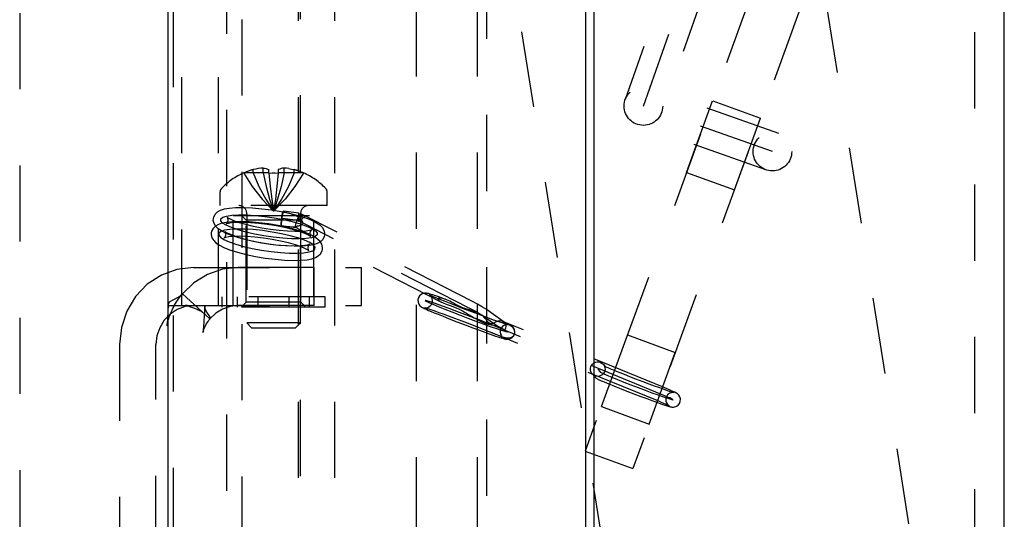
# Model space of a CAD drawing. Header units: inches. Extents: x 0 to 28.3, y 0 to 18.3.
# Tile 4 of 34: x 1.1 to 3.1, y 7.7 to 8.7. Entities that reach past the tile are written whole.
import ezdxf

# ---------------------------------------------------------------- set-up
doc = ezdxf.new("R2010")
doc.units = ezdxf.units.IN
doc.header["$LTSCALE"] = 1.558333
doc.header["$MEASUREMENT"] = 0
doc.linetypes.add('HIDDEN', pattern=[0.2, 0.1, -0.1])
doc.layers.get('0').update_dxf_attribs({"linetype": 'CONTINUOUS'})
for name, color, linetype in [('03___PRT_ALL_CURVES', 7, 'CONTINUOUS'), ('06___PRT_ALL_SURFS', 7, 'CONTINUOUS'), ('DEFAULT_2', 8, 'HIDDEN')]:
    doc.layers.add(name, color=color, linetype=linetype)

msp = doc.modelspace()

# ---------------------------------------------------------------- linework, layer by layer
at = {"color": 3, "linetype": 'Continuous'}
for p, q in [((3.0675, 5.6649), (3.0675, 10.6649)), ((1.3566, 6.7914), (1.3566, 9.5414)), ((2.2109, 7.3151), (2.2109, 9.0178))]:
    msp.add_line(p, q, dxfattribs=at)
at = {"color": 8, "linetype": 'HIDDEN'}
for p, q in [((1.864, 9.6649), (1.864, 6.7289)), ((1.989, 9.6649), (1.989, 6.7289)), ((2.4173, 8.3778), (2.4707, 8.5244)), ((2.4707, 8.5244), (2.5684, 8.4888)), ((2.4173, 8.3778), (2.5151, 8.3422)), ((1.4892, 8.1054), (1.4892, 8.1834)), ((1.6552, 8.1834), (1.4892, 8.1834)), ((1.6552, 8.1054), (1.6552, 8.1834)), ((2.2429, 7.8986), (2.2963, 8.0452)), ((2.2963, 8.0452), (2.394, 8.0096)), ((2.2429, 7.8986), (2.3406, 7.863))]:
    msp.add_line(p, q, dxfattribs=at)
at = {"linetype": 'HIDDEN'}
for p, q in [((1.3675, 7.3059), (1.3675, 9.0239)), ((1.6275, 7.4449), (1.6275, 8.8849)), ((2.5151, 8.3423), (2.5684, 8.4888)), ((1.6552, 8.1054), (1.4892, 8.1054)), ((2.3406, 7.863), (2.394, 8.0096))]:
    msp.add_line(p, q, dxfattribs=at)
at = {"color": 7, "linetype": 'Continuous'}
msp.add_line((2.2283, 7.3151), (2.2283, 9.0178), dxfattribs=at)
at = {"layer": '03___PRT_ALL_CURVES', "color": 8, "linetype": 'HIDDEN'}
for p, q in [((2.3289, 8.5136), (2.5344, 9.0958)), ((2.593, 8.4204), (2.3289, 8.5136)), ((1.6221, 8.2793), (1.5904, 8.2833)), ((1.9726, 8.1002), (1.6221, 8.2793)), ((2.0359, 8.0588), (2.0088, 8.0785)), ((2.3659, 7.9235), (2.0238, 8.0637)), ((2.2355, 7.9754), (2.2403, 7.9695))]:
    msp.add_line(p, q, dxfattribs=at)
for points in [[(1.4642, 8.2788), (1.4643, 8.2827), (1.4683, 8.286), (1.4758, 8.2886), (1.4868, 8.2903), (1.5006, 8.2911), (1.5167, 8.291), (1.5346, 8.2899), (1.5539, 8.2878), (1.5732, 8.285), (1.5921, 8.2815), (1.6099, 8.2774), (1.6262, 8.2728), (1.6397, 8.2681), (1.6503, 8.2632), (1.6576, 8.2585), (1.6613, 8.2541)], [(1.6569, 8.225), (1.6533, 8.2294), (1.6461, 8.2341), (1.6356, 8.2389), (1.6218, 8.2438), (1.6059, 8.2483), (1.5881, 8.2524), (1.5692, 8.2559), (1.5496, 8.2588), (1.5306, 8.2608), (1.5127, 8.2619), (1.4965, 8.262), (1.4825, 8.2613), (1.4716, 8.2596), (1.464, 8.257), (1.46, 8.2537), (1.4598, 8.2497)], [(1.6613, 8.2541), (1.6611, 8.2501), (1.6572, 8.2468), (1.6497, 8.2443), (1.6386, 8.2426), (1.6248, 8.2418), (1.6087, 8.2419), (1.5908, 8.243), (1.5715, 8.245), (1.5522, 8.2478), (1.5333, 8.2514), (1.5155, 8.2555), (1.4993, 8.2601), (1.4857, 8.2648), (1.4751, 8.2696), (1.4679, 8.2743), (1.4642, 8.2788)], [(1.4598, 8.2497), (1.4634, 8.2454), (1.4706, 8.2407), (1.4811, 8.2358), (1.4949, 8.231), (1.5108, 8.2265), (1.5286, 8.2224), (1.5475, 8.2188), (1.5672, 8.216), (1.5861, 8.214), (1.604, 8.2129), (1.6202, 8.2127), (1.6343, 8.2135), (1.6451, 8.2152), (1.6527, 8.2177), (1.6567, 8.221), (1.6569, 8.225)], [(1.9635, 8.0874), (1.9472, 8.0935), (1.9317, 8.0993), (1.9175, 8.1044), (1.9049, 8.1088), (1.895, 8.1122), (1.8877, 8.1145), (1.8835, 8.1156), (1.8825, 8.1155), (1.8847, 8.1142), (1.89, 8.1117), (1.8982, 8.1081), (1.9092, 8.1035), (1.9223, 8.0982), (1.937, 8.0924), (1.9529, 8.0862), (1.9695, 8.0798)], [(1.9695, 8.0798), (1.9858, 8.0737), (2.0013, 8.0679), (2.0156, 8.0628), (2.0281, 8.0584), (2.038, 8.055), (2.0453, 8.0527), (2.0495, 8.0516), (2.0506, 8.0517), (2.0484, 8.053), (2.0431, 8.0555), (2.0348, 8.0591), (2.0238, 8.0637), (2.0107, 8.069), (1.996, 8.0748), (1.9801, 8.081), (1.9635, 8.0874)], [(2.0088, 8.0785), (2.0039, 8.0819), (1.9984, 8.0855), (1.9924, 8.0892), (1.9859, 8.093), (1.9794, 8.0967), (1.9726, 8.1002)], [(2.2403, 7.9695), (2.2422, 7.9683), (2.2469, 7.9661), (2.2544, 7.9629), (2.2641, 7.9588), (2.2759, 7.954), (2.289, 7.9488), (2.3031, 7.9434), (2.318, 7.9377), (2.3324, 7.9322), (2.3464, 7.9271), (2.359, 7.9225), (2.3699, 7.9187), (2.3788, 7.9156), (2.3852, 7.9136), (2.3889, 7.9127), (2.3897, 7.9128)], [(2.3897, 7.9128), (2.3886, 7.9135), (2.3863, 7.9147), (2.3829, 7.9163), (2.3783, 7.9183), (2.3726, 7.9207), (2.3659, 7.9235)]]:
    msp.add_lwpolyline(points, dxfattribs=at)
at = {"layer": '06___PRT_ALL_SURFS', "color": 8, "linetype": 'HIDDEN'}
for p, q in [((1.467, 8.1024), (1.467, 8.1234)), ((1.6774, 8.1234), (1.467, 8.1234)), ((1.4986, 8.1024), (1.4986, 8.1234)), ((1.5406, 8.1024), (1.5406, 8.1234)), ((1.6038, 8.1024), (1.6038, 8.1234)), ((1.6458, 8.1024), (1.6458, 8.1234)), ((1.6774, 8.1024), (1.6774, 8.1234)), ((1.6774, 8.1024), (1.467, 8.1024))]:
    msp.add_line(p, q, dxfattribs=at)
at = {"layer": 'DEFAULT_2', "color": 8, "linetype": 'HIDDEN'}
for p, q in [((1.5079, 6.6649), (1.5079, 9.6649)), ((1.0525, 9.6389), (1.0525, 6.6909)), ((1.4761, 6.7914), (1.4761, 9.5414)), ((1.6223, 9.4669), (1.6223, 6.8669)), ((2.7655, 9.3344), (2.2097, 7.8074)), ((2.0079, 9.1189), (2.0079, 6.1919)), ((2.5658, 9.0663), (2.3662, 8.5004)), ((3.0675, 6.4272), (2.6579, 9.0133)), ((2.4337, 8.9292), (2.2917, 8.5267)), ((2.3971, 6.6649), (2.0406, 8.9155)), ((3.0075, 6.6387), (3.0075, 8.8524)), ((1.3846, 8.1054), (1.3846, 8.7324)), ((2.6061, 8.4577), (2.3421, 8.5508)), ((2.5798, 8.3832), (2.3158, 8.4763)), ((1.5302, 8.3768), (1.5302, 8.3836)), ((1.5508, 8.3768), (1.5508, 8.3868)), ((1.5627, 8.3768), (1.5627, 8.3836)), ((1.5817, 8.3836), (1.5817, 8.3768)), ((1.5936, 8.3768), (1.5936, 8.3868)), ((1.6142, 8.3768), (1.6142, 8.3836)), ((1.5112, 8.3768), (1.5114, 8.3766)), ((1.5114, 8.3766), (1.512, 8.3768)), ((1.5627, 8.3768), (1.512, 8.3768)), ((1.5627, 8.3768), (1.5627, 8.3766)), ((1.5627, 8.3766), (1.5654, 8.3492)), ((1.5817, 8.3766), (1.5817, 8.3768)), ((1.6325, 8.3768), (1.5817, 8.3768)), ((1.6325, 8.3768), (1.6331, 8.3766)), ((1.6332, 8.3768), (1.6331, 8.3766)), ((1.4627, 8.3099), (1.4627, 8.3379)), ((1.5686, 8.3233), (1.5722, 8.2988)), ((1.6817, 8.3099), (1.6817, 8.3379)), ((1.6817, 8.3099), (1.4627, 8.3099)), ((1.4897, 8.1234), (1.4897, 8.2899)), ((1.4897, 8.2899), (1.6547, 8.2899)), ((1.5162, 8.2799), (1.5062, 8.2899)), ((1.5172, 8.2934), (1.5172, 8.0699)), ((1.6239, 8.2942), (1.5923, 8.2982)), ((1.6208, 8.2825), (1.6228, 8.2776)), ((1.6272, 8.2934), (1.6272, 8.0699)), ((1.6282, 8.2799), (1.6382, 8.2899)), ((1.9795, 8.1136), (1.6289, 8.2926)), ((1.6547, 8.1234), (1.6547, 8.2899)), ((1.5162, 8.1124), (1.5162, 8.2799)), ((1.6282, 8.2799), (1.5162, 8.2799)), ((1.5886, 8.2684), (1.5885, 8.2684)), ((1.6177, 8.2647), (1.5885, 8.2684)), ((1.6175, 8.2648), (1.6173, 8.2651)), ((1.9154, 8.1126), (1.6175, 8.2648)), ((1.6177, 8.2647), (1.6175, 8.2648)), ((1.6282, 8.1124), (1.6282, 8.2799)), ((1.4737, 8.2554), (1.4728, 8.257)), ((1.643, 8.2193), (1.6439, 8.2177)), ((1.4079, 8.1834), (1.3743, 8.1795)), ((1.4079, 8.1834), (1.7522, 8.1834)), ((1.7522, 8.1054), (1.7522, 8.1834)), ((1.3854, 8.1292), (1.3842, 8.1275)), ((1.3854, 8.1292), (1.4416, 8.078)), ((1.3565, 8.108), (1.3569, 8.1054)), ((1.3569, 8.1054), (1.4079, 8.1054)), ((1.5162, 8.1124), (1.5062, 8.1024)), ((1.6382, 8.1024), (1.5062, 8.1024)), ((1.6282, 8.1124), (1.5162, 8.1124)), ((1.6282, 8.1124), (1.6382, 8.1024)), ((2.0439, 8.0715), (2.0177, 8.0906)), ((1.5272, 8.0599), (1.5172, 8.0699)), ((1.6272, 8.0699), (1.5172, 8.0699)), ((1.6172, 8.0599), (1.6272, 8.0699)), ((2.0339, 8.0619), (2.0454, 8.0554)), ((2.0415, 8.0726), (2.0425, 8.0723)), ((2.0425, 8.0723), (2.0439, 8.0715)), ((2.3716, 7.9374), (2.0425, 8.0723)), ((1.5272, 8.0599), (1.6172, 8.0599)), ((2.0276, 8.0459), (2.0184, 8.0497)), ((2.3602, 7.9096), (2.0276, 8.046)), ((1.2568, 8.0254), (1.2568, 7.6014)), ((2.2472, 7.9848), (2.252, 7.9789)), ((2.2239, 7.966), (2.2286, 7.9601)), ((2.2097, 7.8074), (2.3075, 7.7719))]:
    msp.add_line(p, q, dxfattribs=at)
at = {"layer": 'DEFAULT_2', "linetype": 'HIDDEN'}
for p, q in [((1.6969, 9.4669), (1.6969, 6.8669)), ((2.8632, 9.2989), (2.3075, 7.7719)), ((1.4592, 8.1054), (1.4592, 8.7324)), ((1.4079, 8.1054), (1.7522, 8.1054)), ((1.4311, 8.1035), (1.4315, 8.1054)), ((1.4416, 8.078), (1.4425, 8.0786)), ((1.3314, 7.6014), (1.3314, 8.0254))]:
    msp.add_line(p, q, dxfattribs=at)
at = {"layer": 'DEFAULT_2', "color": 8, "linetype": 'HIDDEN'}
for points in [[(1.5508, 8.3868), (1.5459, 8.3864), (1.5409, 8.3857), (1.5357, 8.3848), (1.5302, 8.3836)], [(1.5508, 8.3868), (1.5538, 8.3864), (1.5568, 8.3857), (1.5597, 8.3847), (1.5627, 8.3836)], [(1.5936, 8.3868), (1.5906, 8.3864), (1.5877, 8.3857), (1.5847, 8.3847), (1.5817, 8.3836)], [(1.6036, 8.3857), (1.5985, 8.3864), (1.5936, 8.3868)], [(1.6036, 8.3857), (1.6088, 8.3848), (1.6142, 8.3836)], [(1.5114, 8.3766), (1.5286, 8.3492), (1.5489, 8.3232), (1.5722, 8.2988)], [(1.5302, 8.3768), (1.5421, 8.3493), (1.5561, 8.3233), (1.5722, 8.2988)], [(1.5508, 8.3768), (1.5569, 8.3493), (1.564, 8.3233), (1.5722, 8.2988)], [(1.5627, 8.3768), (1.5654, 8.3493), (1.5686, 8.3232)], [(1.5627, 8.3766), (1.569, 8.3768), (1.5754, 8.3768), (1.5817, 8.3766)], [(1.5817, 8.3768), (1.579, 8.3493), (1.5758, 8.3233), (1.5722, 8.2988)], [(1.5936, 8.3768), (1.5875, 8.3493), (1.5804, 8.3233), (1.5722, 8.2988)], [(1.6142, 8.3768), (1.6023, 8.3493), (1.5883, 8.3233), (1.5722, 8.2988)], [(1.5817, 8.3766), (1.579, 8.3492), (1.5758, 8.3232), (1.5722, 8.2988)], [(1.6331, 8.3766), (1.6158, 8.3492), (1.5955, 8.3232), (1.5722, 8.2988)], [(1.449, 8.2835), (1.4495, 8.286), (1.4526, 8.2921), (1.4576, 8.297), (1.4638, 8.3005), (1.4715, 8.303), (1.4813, 8.3048), (1.4944, 8.3059), (1.511, 8.3061), (1.5292, 8.3053), (1.5484, 8.3036), (1.5681, 8.301), (1.5877, 8.2977), (1.6065, 8.2937), (1.6241, 8.2891), (1.6397, 8.2841), (1.6515, 8.2793), (1.6602, 8.2749), (1.6667, 8.2704), (1.6717, 8.2656), (1.6751, 8.2598)], [(1.4503, 8.2731), (1.4488, 8.2795), (1.449, 8.2835)], [(1.4773, 8.286), (1.4772, 8.2861), (1.478, 8.2845)], [(1.6504, 8.2602), (1.6504, 8.2602), (1.6493, 8.2598), (1.6456, 8.2588), (1.6391, 8.2577), (1.6292, 8.2569), (1.616, 8.2567), (1.6007, 8.2573), (1.5838, 8.2587), (1.5661, 8.2609), (1.5483, 8.2637), (1.5312, 8.2672), (1.5155, 8.271), (1.5018, 8.275), (1.4911, 8.2788), (1.4838, 8.282), (1.4794, 8.2845), (1.4773, 8.286)], [(1.478, 8.2845), (1.4788, 8.2807), (1.4787, 8.2791)], [(1.5885, 8.2684), (1.5881, 8.269), (1.5879, 8.2709), (1.5879, 8.2739), (1.5881, 8.2777), (1.5885, 8.282), (1.5891, 8.2865), (1.5898, 8.2906), (1.5905, 8.2941), (1.5913, 8.2967), (1.5919, 8.298), (1.5923, 8.2982)], [(1.5886, 8.2684), (1.5884, 8.2707), (1.5885, 8.2738), (1.5887, 8.2773), (1.5891, 8.2812), (1.5896, 8.2852)], [(1.5896, 8.2852), (1.5902, 8.2888), (1.5909, 8.292), (1.5916, 8.2945), (1.5922, 8.2961), (1.5928, 8.2967)], [(1.5923, 8.2982), (1.5925, 8.298), (1.5928, 8.2967)], [(1.6244, 8.2855), (1.6205, 8.2878), (1.6159, 8.29), (1.6108, 8.2919), (1.6051, 8.2937), (1.5991, 8.2953), (1.5928, 8.2967)], [(1.6173, 8.2651), (1.6171, 8.2664), (1.6173, 8.2686), (1.6178, 8.2715), (1.6185, 8.275), (1.6196, 8.2787), (1.6208, 8.2825)], [(1.6239, 8.2942), (1.6237, 8.2941), (1.6231, 8.2929), (1.6223, 8.2904), (1.6215, 8.2868), (1.6208, 8.2825)], [(1.6208, 8.2825), (1.6228, 8.2861), (1.6248, 8.2891), (1.6266, 8.2913), (1.628, 8.2925), (1.6289, 8.2926)], [(1.6244, 8.2855), (1.6241, 8.2843), (1.6238, 8.2828), (1.6234, 8.2812), (1.6231, 8.2794), (1.6228, 8.2776)], [(1.6228, 8.2776), (1.6248, 8.2807), (1.6269, 8.2834)], [(1.6244, 8.2855), (1.6246, 8.2894), (1.6246, 8.2922), (1.6242, 8.2939), (1.6239, 8.2942)], [(1.6289, 8.2926), (1.6293, 8.2917), (1.6291, 8.2897), (1.6283, 8.2869), (1.6269, 8.2834)], [(1.6269, 8.2834), (1.6281, 8.2821), (1.6291, 8.2808), (1.6299, 8.2795), (1.6306, 8.2781), (1.6311, 8.2767), (1.6313, 8.2751)], [(1.6708, 8.2307), (1.6673, 8.2366), (1.6622, 8.2415), (1.6556, 8.246), (1.6467, 8.2505), (1.6346, 8.2553), (1.6186, 8.2604), (1.6007, 8.265), (1.5815, 8.269), (1.5616, 8.2723), (1.5416, 8.2748), (1.5223, 8.2764), (1.504, 8.2771), (1.488, 8.2767), (1.4757, 8.2755), (1.4664, 8.2737), (1.4592, 8.2713), (1.4532, 8.2679), (1.4484, 8.2633), (1.4453, 8.2574), (1.4446, 8.2544)], [(1.6764, 8.2494), (1.6759, 8.2469), (1.6729, 8.2408), (1.6679, 8.2358), (1.6616, 8.2324), (1.6539, 8.2299), (1.6441, 8.2281), (1.631, 8.227), (1.6144, 8.2268), (1.5962, 8.2276), (1.577, 8.2293), (1.5573, 8.2319), (1.5377, 8.2352), (1.5189, 8.2392), (1.5013, 8.2438), (1.4857, 8.2488), (1.4739, 8.2535), (1.4652, 8.258), (1.4587, 8.2625), (1.4538, 8.2673), (1.4503, 8.2731)], [(1.4751, 8.2727), (1.475, 8.2727), (1.4761, 8.2731), (1.4798, 8.2741), (1.4863, 8.2752), (1.4963, 8.276), (1.5094, 8.2761), (1.5248, 8.2755), (1.5416, 8.2742), (1.5593, 8.272), (1.5771, 8.2691), (1.5942, 8.2657), (1.61, 8.2619), (1.6237, 8.2579), (1.6343, 8.2541), (1.6416, 8.2509), (1.646, 8.2484), (1.6482, 8.2469)], [(1.4787, 8.2791), (1.4778, 8.2761), (1.4759, 8.2734), (1.4751, 8.2727)], [(1.5886, 8.2684), (1.5945, 8.2677), (1.6002, 8.2672), (1.6057, 8.2669), (1.6109, 8.2668), (1.6157, 8.2671), (1.62, 8.2676)], [(1.62, 8.2676), (1.6191, 8.266), (1.6183, 8.265), (1.6177, 8.2647)], [(1.6308, 8.2723), (1.6295, 8.2706), (1.6277, 8.2692), (1.6254, 8.2683), (1.6228, 8.2678), (1.62, 8.2676)], [(1.6313, 8.2751), (1.6312, 8.2737), (1.6308, 8.2723)], [(1.4446, 8.2544), (1.4444, 8.2508), (1.4459, 8.244)], [(1.4459, 8.244), (1.4495, 8.2382), (1.4545, 8.2333), (1.4611, 8.2288), (1.47, 8.2243), (1.4821, 8.2194), (1.4981, 8.2144), (1.516, 8.2098), (1.5353, 8.2058), (1.5551, 8.2025), (1.5751, 8.2), (1.5945, 8.1983), (1.6127, 8.1977), (1.6288, 8.198), (1.641, 8.1992), (1.6503, 8.201), (1.6576, 8.2034), (1.6635, 8.2068), (1.6683, 8.2115), (1.6714, 8.2173), (1.6721, 8.2203)], [(1.4711, 8.2438), (1.4707, 8.2436), (1.4716, 8.2444), (1.4734, 8.247), (1.4743, 8.25)], [(1.6439, 8.2177), (1.6436, 8.2179), (1.6413, 8.2196), (1.6364, 8.2222), (1.6283, 8.2256), (1.6168, 8.2296), (1.6026, 8.2336), (1.5865, 8.2374), (1.5692, 8.2407), (1.5513, 8.2434), (1.5336, 8.2454), (1.5169, 8.2467), (1.5019, 8.2471), (1.4895, 8.2468), (1.4805, 8.2459), (1.4746, 8.2449), (1.4715, 8.2439), (1.4711, 8.2438)], [(1.4728, 8.257), (1.4731, 8.2568), (1.4754, 8.2552), (1.4803, 8.2525), (1.4884, 8.2491), (1.4999, 8.2451), (1.5141, 8.2411), (1.5302, 8.2374), (1.5475, 8.234), (1.5654, 8.2313), (1.5831, 8.2293), (1.5998, 8.2281), (1.6148, 8.2277), (1.6273, 8.228), (1.6362, 8.2288), (1.6421, 8.2299), (1.6452, 8.2308), (1.6456, 8.2309)], [(1.4743, 8.25), (1.4744, 8.2515), (1.4737, 8.2554)], [(1.6474, 8.2484), (1.6467, 8.2522), (1.6468, 8.2538)], [(1.6468, 8.2538), (1.6477, 8.2568), (1.6495, 8.2595), (1.6504, 8.2602)], [(1.6482, 8.2469), (1.6483, 8.2468), (1.6474, 8.2484)], [(1.6751, 8.2598), (1.6766, 8.2534), (1.6764, 8.2494)], [(1.6424, 8.2248), (1.6423, 8.2232), (1.643, 8.2193)], [(1.6456, 8.2309), (1.646, 8.2312), (1.6451, 8.2304), (1.6433, 8.2278), (1.6424, 8.2248)], [(1.6721, 8.2203), (1.6723, 8.224), (1.6708, 8.2307)], [(1.4993, 8.1834), (1.4673, 8.1798), (1.4367, 8.1692), (1.409, 8.1521), (1.3854, 8.1292)], [(1.3743, 8.1795), (1.3424, 8.1678), (1.3137, 8.149), (1.2898, 8.1239), (1.2718, 8.094), (1.2606, 8.0606), (1.2568, 8.0254)], [(1.3538, 8.0641), (1.3538, 8.0638), (1.3538, 8.0641), (1.3541, 8.0655), (1.3545, 8.0675), (1.3551, 8.07), (1.3558, 8.0727), (1.3566, 8.0756), (1.3576, 8.0787), (1.3587, 8.082), (1.3599, 8.0853), (1.3612, 8.0887), (1.3627, 8.0922), (1.3643, 8.0957), (1.366, 8.0992), (1.3678, 8.1026), (1.3696, 8.1061), (1.3716, 8.1094), (1.3736, 8.1127), (1.3757, 8.1159), (1.3778, 8.119), (1.3799, 8.1219), (1.3819, 8.1246), (1.384, 8.1272), (1.3842, 8.1275)], [(1.3842, 8.1275), (1.3812, 8.1246), (1.3751, 8.121), (1.3688, 8.118)], [(1.8684, 8.121), (1.8675, 8.1171), (1.8677, 8.1124), (1.8694, 8.1081), (1.8717, 8.1051), (1.8737, 8.1033), (1.8752, 8.1023), (1.8766, 8.1015), (1.8781, 8.1007), (1.88, 8.0997), (1.8823, 8.0986), (1.8854, 8.0973), (1.8893, 8.0956), (1.8943, 8.0935), (1.9007, 8.0908), (1.9088, 8.0875), (1.919, 8.0834), (1.9317, 8.0783), (1.9472, 8.0723), (1.9642, 8.0658)], [(1.922, 8.1187), (1.9193, 8.1197), (1.912, 8.1223), (1.9062, 8.1243), (1.9015, 8.1259), (1.8978, 8.1271), (1.8948, 8.1281), (1.8924, 8.1288), (1.8905, 8.1294), (1.8889, 8.1298), (1.8875, 8.1301), (1.8862, 8.1304), (1.8848, 8.1306), (1.8831, 8.1307), (1.881, 8.1307), (1.8785, 8.1302), (1.876, 8.1293), (1.8732, 8.1275), (1.8709, 8.1252), (1.8686, 8.1216), (1.8684, 8.121)], [(1.8964, 8.1103), (1.8974, 8.1153), (1.8969, 8.1196), (1.8953, 8.1232), (1.8934, 8.1257), (1.8919, 8.1271), (1.8911, 8.1277), (1.891, 8.1278)], [(1.891, 8.1278), (1.891, 8.1278), (1.8914, 8.1276), (1.8923, 8.1271), (1.8937, 8.1264), (1.8958, 8.1255), (1.8986, 8.1242), (1.9024, 8.1226), (1.9072, 8.1206), (1.9134, 8.118), (1.9213, 8.1148), (1.9312, 8.1108), (1.9434, 8.106), (1.9582, 8.1002), (1.9749, 8.0938)], [(1.922, 8.1187), (1.9204, 8.1193), (1.9178, 8.12), (1.9154, 8.1205), (1.9133, 8.1208), (1.9113, 8.1208), (1.9098, 8.1204), (1.9088, 8.1198), (1.9084, 8.1189), (1.9086, 8.118), (1.9092, 8.1169), (1.9102, 8.1159), (1.9116, 8.1148), (1.9133, 8.1137), (1.9151, 8.1127)], [(1.3565, 8.108), (1.3563, 8.1043), (1.3562, 8.1012), (1.356, 8.098), (1.3559, 8.0946), (1.3557, 8.0912), (1.3555, 8.0878), (1.3553, 8.0844), (1.3551, 8.081), (1.3549, 8.0777), (1.3547, 8.0746), (1.3545, 8.0716), (1.3543, 8.0689), (1.3541, 8.0665), (1.3539, 8.0647), (1.3538, 8.0641)], [(1.3688, 8.118), (1.3631, 8.1153), (1.3587, 8.1123), (1.3566, 8.1089), (1.3565, 8.108)], [(1.3915, 8.1056), (1.3914, 8.1056), (1.3915, 8.1056), (1.3924, 8.1054), (1.3937, 8.1052), (1.3952, 8.1049), (1.3967, 8.1045), (1.3984, 8.104), (1.4002, 8.1035), (1.4021, 8.103), (1.404, 8.1023), (1.406, 8.1016), (1.408, 8.1009), (1.41, 8.1001), (1.4119, 8.0993), (1.4138, 8.0985), (1.4157, 8.0977), (1.4175, 8.0969), (1.4192, 8.096), (1.4208, 8.0952), (1.4223, 8.0944), (1.4237, 8.0936), (1.425, 8.0928), (1.4261, 8.0922), (1.4269, 8.0916), (1.4271, 8.0915)], [(1.3962, 8.1054), (1.3953, 8.1054), (1.3936, 8.1055), (1.3922, 8.1055), (1.3915, 8.1056)], [(1.8807, 8.1009), (1.8807, 8.1009), (1.881, 8.1009), (1.8818, 8.1008), (1.8832, 8.1007), (1.8851, 8.1009), (1.8875, 8.1016), (1.89, 8.1027), (1.8926, 8.1046), (1.8952, 8.1079), (1.8964, 8.1103)], [(1.9581, 8.0734), (1.9431, 8.079), (1.9304, 8.0837), (1.9199, 8.0876), (1.9112, 8.0907), (1.9042, 8.0932), (1.8985, 8.0952), (1.8939, 8.0968), (1.8903, 8.098), (1.8874, 8.0989), (1.8851, 8.0996), (1.8834, 8.1002), (1.8822, 8.1005), (1.8813, 8.1008), (1.8808, 8.1009), (1.8807, 8.1009)], [(1.9154, 8.1126), (1.9178, 8.1115), (1.9205, 8.1103), (1.9236, 8.1091), (1.9272, 8.1078), (1.9312, 8.1063), (1.9356, 8.1047), (1.9406, 8.1028), (1.946, 8.1005), (1.952, 8.0978), (1.9586, 8.0945), (1.9658, 8.0904)], [(1.968, 8.098), (1.961, 8.1004), (1.9549, 8.1029), (1.9495, 8.1054), (1.9446, 8.1078), (1.9402, 8.1101), (1.9362, 8.1122), (1.9326, 8.1141), (1.9292, 8.1157), (1.926, 8.1171), (1.9231, 8.1183), (1.922, 8.1187)], [(2.0177, 8.0906), (2.0092, 8.0965), (1.9997, 8.1023), (1.9897, 8.1081), (1.9795, 8.1136)], [(1.4271, 8.0915), (1.4272, 8.0915), (1.4265, 8.092), (1.4253, 8.093), (1.4238, 8.0942), (1.4224, 8.0955)], [(1.9658, 8.0904), (1.9713, 8.0871), (1.9769, 8.0838), (1.9825, 8.0806)], [(1.9736, 8.0964), (1.9718, 8.0969), (1.9699, 8.0974), (1.968, 8.098)], [(1.9736, 8.0964), (1.9813, 8.0941), (1.9879, 8.0917), (1.9934, 8.0892), (1.9977, 8.0867), (2.0007, 8.0841)], [(1.9749, 8.0938), (1.9899, 8.0882), (2.0026, 8.0835), (2.0131, 8.0796), (2.0218, 8.0765), (2.0288, 8.074), (2.0345, 8.072), (2.0391, 8.0704), (2.0428, 8.0692), (2.0456, 8.0683), (2.0479, 8.0676), (2.0496, 8.067), (2.0508, 8.0667), (2.0517, 8.0665), (2.0522, 8.0663), (2.0523, 8.0663)], [(1.9825, 8.0806), (1.9878, 8.0776), (1.9931, 8.0747), (1.9986, 8.072), (2.0045, 8.0694), (2.0112, 8.0673)], [(2.0412, 8.0727), (2.0379, 8.0737), (2.0338, 8.0739), (2.0298, 8.0731), (2.0263, 8.0715), (2.0233, 8.0699), (2.0209, 8.0685), (2.0187, 8.0678), (2.0167, 8.0678), (2.0147, 8.0686), (2.0127, 8.0701), (2.0108, 8.072), (2.0088, 8.0742), (2.0069, 8.0766), (2.0049, 8.0792), (2.0028, 8.0817), (2.0007, 8.0841)], [(2.0421, 8.0394), (2.042, 8.0394), (2.0415, 8.0397), (2.0405, 8.0402), (2.039, 8.0409), (2.0369, 8.0419), (2.034, 8.0432), (2.0302, 8.0448), (2.0253, 8.0469), (2.0191, 8.0494), (2.0112, 8.0526), (2.0014, 8.0566), (1.9893, 8.0613), (1.9746, 8.0671), (1.9581, 8.0734)], [(1.9642, 8.0658), (1.9801, 8.0598), (1.9934, 8.0549), (2.0044, 8.0509), (2.0133, 8.0476), (2.0206, 8.0451), (2.0265, 8.0431), (2.0312, 8.0415), (2.0349, 8.0402), (2.0379, 8.0392), (2.0403, 8.0385), (2.0423, 8.0379), (2.0439, 8.0375), (2.0453, 8.0371), (2.0465, 8.0369), (2.0479, 8.0366), (2.0495, 8.0365), (2.0516, 8.0365), (2.054, 8.0369), (2.057, 8.0379), (2.0594, 8.0394), (2.0623, 8.0422), (2.0646, 8.0462)], [(2.0112, 8.0673), (2.0183, 8.0659), (2.0245, 8.0648), (2.0296, 8.0636), (2.0339, 8.0619)], [(2.0523, 8.0663), (2.0523, 8.0663), (2.052, 8.0664), (2.0512, 8.0664), (2.0499, 8.0665), (2.0479, 8.0663), (2.0455, 8.0656), (2.0431, 8.0645), (2.0405, 8.0626), (2.0378, 8.0593), (2.0366, 8.0569)], [(2.0646, 8.0462), (2.0655, 8.0501), (2.0653, 8.0548), (2.0636, 8.0591), (2.0614, 8.0621), (2.0594, 8.0639), (2.0578, 8.0649), (2.0564, 8.0658), (2.0549, 8.0666), (2.053, 8.0675), (2.0507, 8.0686), (2.0476, 8.0699), (2.0437, 8.0716), (2.0412, 8.0727)], [(2.0415, 8.0726), (2.045, 8.071), (2.0483, 8.0695), (2.0514, 8.0679), (2.0543, 8.0663), (2.0569, 8.0647), (2.0592, 8.0629), (2.0611, 8.0611), (2.0627, 8.0592), (2.064, 8.0571), (2.0648, 8.055), (2.0653, 8.0528), (2.0654, 8.0506), (2.0651, 8.0485), (2.0645, 8.0464)], [(2.0439, 8.0715), (2.0458, 8.0693), (2.047, 8.0665), (2.0473, 8.063), (2.0468, 8.0593), (2.0454, 8.0554)], [(2.0645, 8.0464), (2.0636, 8.0445), (2.0623, 8.0427), (2.0608, 8.0412), (2.059, 8.0401), (2.057, 8.0392), (2.0548, 8.0387), (2.0523, 8.0385), (2.0497, 8.0387), (2.0468, 8.0392), (2.0438, 8.0399), (2.0406, 8.0409), (2.0373, 8.0421), (2.0338, 8.0434), (2.0302, 8.0449), (2.0276, 8.0459)], [(2.0366, 8.0569), (2.0361, 8.0555), (2.0356, 8.0513), (2.0365, 8.0466), (2.0382, 8.0433), (2.0401, 8.041), (2.0414, 8.0399), (2.042, 8.0394), (2.0421, 8.0394)], [(2.2239, 7.966), (2.2223, 7.9683), (2.2209, 7.9723), (2.2206, 7.9766), (2.2215, 7.9807)], [(2.2215, 7.9807), (2.2236, 7.9845), (2.2267, 7.9875), (2.2304, 7.9895), (2.2346, 7.9904), (2.2388, 7.99), (2.2428, 7.9885), (2.2462, 7.9859), (2.2472, 7.9848)], [(2.2472, 7.9848), (2.2488, 7.9825), (2.2502, 7.9785), (2.2505, 7.9743), (2.2496, 7.9701)], [(2.2487, 7.9819), (2.2487, 7.9819), (2.249, 7.9817), (2.2497, 7.9814), (2.2506, 7.9809), (2.252, 7.9803), (2.2538, 7.9795), (2.2561, 7.9784), (2.2591, 7.9771), (2.2629, 7.9755), (2.2676, 7.9736), (2.2735, 7.9712), (2.2808, 7.9683), (2.2896, 7.9647), (2.3003, 7.9605), (2.3131, 7.9556), (2.3275, 7.9501), (2.3403, 7.9453), (2.351, 7.9413), (2.3599, 7.9381), (2.3671, 7.9355), (2.373, 7.9335), (2.3777, 7.9318), (2.3815, 7.9305), (2.3845, 7.9296), (2.3868, 7.9288), (2.3886, 7.9282), (2.3899, 7.9279), (2.3909, 7.9276), (2.3914, 7.9275), (2.3915, 7.9274)], [(2.252, 7.9789), (2.2505, 7.9805), (2.2496, 7.9813), (2.249, 7.9817), (2.2487, 7.9819)], [(2.2496, 7.9701), (2.2475, 7.9664), (2.2444, 7.9634), (2.2407, 7.9613), (2.2365, 7.9605), (2.2323, 7.9608), (2.2283, 7.9623), (2.2249, 7.9649), (2.2239, 7.966)], [(2.2286, 7.9601), (2.2303, 7.9584), (2.2315, 7.9573), (2.2324, 7.9567), (2.2334, 7.956), (2.2344, 7.9555), (2.2355, 7.9549), (2.2367, 7.9543), (2.2382, 7.9536), (2.2401, 7.9527), (2.2424, 7.9517), (2.2452, 7.9505), (2.2487, 7.949), (2.2531, 7.9471), (2.2585, 7.9449), (2.2651, 7.9422), (2.2733, 7.939), (2.2831, 7.935), (2.295, 7.9304), (2.3091, 7.925), (2.3235, 7.9195), (2.3358, 7.915), (2.3459, 7.9113), (2.3543, 7.9083), (2.3611, 7.9058), (2.3666, 7.9039), (2.371, 7.9024), (2.3746, 7.9012), (2.3774, 7.9003), (2.3797, 7.8996), (2.3816, 7.899), (2.3831, 7.8986), (2.3844, 7.8983), (2.3856, 7.898), (2.3869, 7.8978), (2.3884, 7.8976), (2.3903, 7.8976), (2.3925, 7.8979), (2.3951, 7.8986), (2.3979, 7.9001), (2.4002, 7.9019), (2.4025, 7.9048), (2.4038, 7.9073)], [(2.4038, 7.9073), (2.4043, 7.909), (2.4047, 7.9143), (2.4036, 7.9185), (2.4014, 7.9222), (2.3989, 7.9247), (2.397, 7.926), (2.3953, 7.9269), (2.3935, 7.9279), (2.3912, 7.929), (2.3881, 7.9304), (2.384, 7.9322), (2.3786, 7.9344), (2.3716, 7.9374)], [(2.3915, 7.9274), (2.3916, 7.9274), (2.3914, 7.9274), (2.3908, 7.9275), (2.3895, 7.9276), (2.3876, 7.9275), (2.3858, 7.9271), (2.3829, 7.926), (2.3807, 7.9246), (2.3783, 7.9224), (2.3761, 7.9189), (2.3757, 7.918)], [(2.3811, 7.9006), (2.3813, 7.9004), (2.3811, 7.9006), (2.3803, 7.9009), (2.379, 7.9016), (2.377, 7.9025), (2.3743, 7.9037), (2.3708, 7.9052), (2.3662, 7.9071), (2.3602, 7.9096)], [(2.3757, 7.918), (2.3748, 7.9143), (2.3751, 7.9095), (2.3762, 7.9063), (2.3783, 7.9031), (2.38, 7.9014), (2.381, 7.9006), (2.3811, 7.9006)]]:
    msp.add_lwpolyline(points, dxfattribs=at)
at = {"layer": 'DEFAULT_2', "linetype": 'HIDDEN'}
for points in [[(1.4079, 8.1054), (1.3909, 8.1034), (1.3748, 8.0975), (1.3602, 8.088), (1.3481, 8.0753), (1.339, 8.0601), (1.3334, 8.0432), (1.3314, 8.0254)], [(1.4311, 8.1035), (1.431, 8.0996), (1.4308, 8.0964), (1.4306, 8.0932), (1.4304, 8.09), (1.4303, 8.0868), (1.4301, 8.0836), (1.4299, 8.0804), (1.4297, 8.0773), (1.4295, 8.0743), (1.4293, 8.0713), (1.4292, 8.0684), (1.429, 8.0656), (1.4288, 8.0628), (1.4285, 8.0602), (1.4283, 8.0577), (1.4281, 8.0554), (1.4279, 8.0533), (1.4277, 8.0516), (1.4275, 8.0505), (1.4275, 8.0503)], [(1.4425, 8.0786), (1.4429, 8.0793), (1.4426, 8.0815), (1.4409, 8.0845), (1.4385, 8.0881), (1.4356, 8.0922), (1.4328, 8.0968), (1.4313, 8.1014), (1.4311, 8.1035)], [(1.4993, 8.1054), (1.4831, 8.1036), (1.4676, 8.0982), (1.4536, 8.0896), (1.4416, 8.078)], [(1.4275, 8.0503), (1.4275, 8.0502), (1.4277, 8.0513), (1.4283, 8.0533), (1.4291, 8.0557), (1.4301, 8.0584), (1.4314, 8.0613), (1.4328, 8.0642), (1.4343, 8.067), (1.4361, 8.0699), (1.4379, 8.0726), (1.4397, 8.0752), (1.4416, 8.0775), (1.4425, 8.0786)]]:
    msp.add_lwpolyline(points, dxfattribs=at)
at = {"layer": 'DEFAULT_2', "color": 8, "linetype": 'HIDDEN'}
for centre in [(2.3289, 8.5136), (2.593, 8.4204)]:
    msp.add_circle(centre, 0.0395, dxfattribs=at)
for centre, radius, start, end in [((1.5722, 8.2411), 0.1486, 106.4226, 113.9292), ((1.5722, 8.2411), 0.1486, 66.0708, 73.5774), ((1.5722, 8.2411), 0.1489, 114.1911, 135.7702), ((1.5722, 8.2411), 0.1489, 44.2298, 65.8089), ((1.4727, 8.3379), 0.01, 135.7702, 180), ((1.6717, 8.3379), 0.01, 0, 44.2298), ((1.5007, 8.2934), 0.0165, 0, 90), ((1.6437, 8.2934), 0.0165, 90, 180)]:
    msp.add_arc(centre, radius, start, end, dxfattribs=at)

doc.saveas('drawing.dxf')
